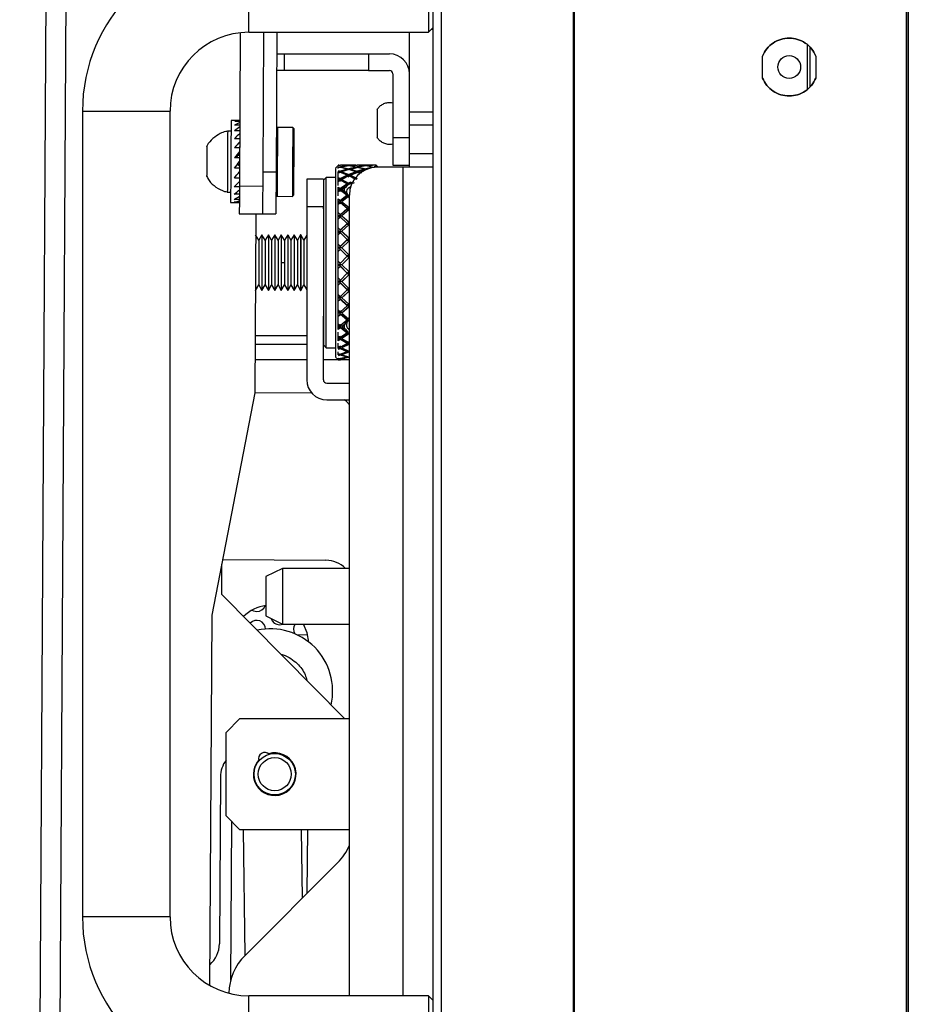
# Model space of a CAD drawing. Header units: millimetres. Extents: x 256 to 1374, y 313 to 1176.
# Tile 85 of 212: x 969 to 1003, y 752 to 789. Entities that reach past the tile are written whole.
import ezdxf

# ---------------------------------------------------------------- set-up
doc = ezdxf.new("R2010")
doc.units = ezdxf.units.MM

msp = doc.modelspace()

# ---------------------------------------------------------------- linework, layer by layer
at = {"color": 7, "linetype": 'Continuous', "lineweight": 30}
for p, q in [((1002.5314, 586.252), (1002.5314, 813.2253)), ((1002.5814, 813.2253), (1002.5814, 586.252)), ((984.4814, 812.7353), (984.4814, 586.762)), ((984.8147, 586.9977), (984.8147, 812.4996)), ((1002.5147, 591.2553), (1002.5147, 808.222)), ((989.8347, 592.829), (989.8347, 806.6688)), ((989.8814, 592.829), (989.8814, 806.6688)), ((968.7586, 614.4498), (969.7771, 792.2468)), ((969.518, 614.4454), (970.5366, 792.2425)), ((977.4814, 788.6953), (977.4814, 792.0286)), ((984.3147, 792.0286), (984.3147, 788.6953)), ((984.3147, 788.6953), (984.4814, 788.862)), ((977.1566, 788.6777), (977.1232, 782.8464)), ((977.4814, 788.6953), (984.3147, 788.6953)), ((978.0423, 788.6953), (978.0118, 783.3705)), ((978.5487, 788.6953), (978.5181, 783.3676)), ((983.5958, 785.6688), (983.5958, 788.6953)), ((998.7481, 786.5379), (998.7481, 788.206)), ((998.8481, 786.6286), (998.8481, 788.1153)), ((978.5439, 787.8708), (978.8333, 787.8708)), ((978.8333, 787.2383), (978.8333, 787.8708)), ((978.8333, 787.8708), (982.0412, 787.8708)), ((982.0412, 787.8708), (982.0412, 787.2383)), ((982.0412, 787.8708), (982.8363, 787.8708)), ((997.0314, 786.952), (997.0314, 787.7919)), ((999.0647, 787.7919), (999.0647, 786.952)), ((978.8333, 787.2383), (978.5403, 787.2383)), ((982.0412, 787.2383), (978.8333, 787.2383)), ((982.0412, 787.2383), (982.8363, 787.2383)), ((982.9633, 787.1113), (982.9633, 784.6958)), ((971.1481, 785.6953), (971.1481, 755.0286)), ((971.1481, 785.6953), (974.4814, 785.6953)), ((974.4814, 755.0286), (974.4814, 785.6953)), ((977.1375, 785.3345), (976.8041, 785.3364)), ((983.5958, 785.6688), (984.4814, 785.6688)), ((983.5958, 785.1656), (983.5958, 785.6688)), ((977.1365, 785.1611), (976.9406, 785.1622)), ((977.1372, 785.2954), (976.9413, 785.2965)), ((978.5703, 785.0759), (978.5277, 785.0338)), ((979.1523, 785.0725), (978.5703, 785.0759)), ((979.1943, 785.03), (979.1523, 785.0725)), ((984.4814, 785.1656), (983.5958, 785.1656)), ((983.5958, 784.065), (983.5958, 785.1656)), ((976.8018, 784.9343), (976.6752, 784.935)), ((977.1335, 784.6447), (976.9376, 784.6459)), ((977.1352, 784.9396), (976.9393, 784.9407)), ((982.9633, 784.6958), (983.5958, 784.6958)), ((982.9633, 784.6958), (982.9633, 783.6374)), ((977.1315, 784.2951), (976.9356, 784.2962)), ((977.1151, 784.2952), (977.1318, 784.3428)), ((977.1293, 783.9126), (976.9334, 783.9137)), ((976.9956, 783.9133), (977.066, 784.0031)), ((977.066, 784.0031), (977.1305, 784.1141)), ((977.1298, 784.0027), (977.066, 784.0031)), ((984.4814, 784.065), (983.5958, 784.065)), ((983.5958, 783.557), (983.5958, 784.065)), ((977.1271, 783.5213), (976.9312, 783.5224)), ((977.0437, 783.6657), (977.1279, 783.6652)), ((977.1279, 783.6618), (977.064, 783.6621)), ((977.064, 783.6621), (977.1276, 783.6082)), ((980.888, 783.6377), (980.7794, 783.5292)), ((980.8864, 783.6357), (980.9642, 783.636)), ((980.9043, 783.6352), (980.8864, 783.6355)), ((980.9043, 783.6352), (980.8864, 783.6347)), ((980.9642, 783.6333), (980.8864, 783.6294)), ((980.8864, 783.5893), (980.9642, 783.5758)), ((980.8864, 783.5608), (980.8864, 783.5679)), ((980.9043, 783.5644), (980.8864, 783.5679)), ((980.9043, 783.5644), (980.8864, 783.5608)), ((980.8864, 783.5343), (980.8864, 783.5608)), ((980.9642, 783.552), (980.8864, 783.5343)), ((980.8864, 783.5151), (980.8864, 783.5343)), ((980.9051, 783.6303), (980.9043, 783.6352)), ((980.9087, 783.5394), (980.9043, 783.5644)), ((980.9642, 783.636), (980.9647, 783.6333)), ((981.0114, 783.6347), (980.9642, 783.636)), ((981.2246, 783.6138), (980.9642, 783.6333)), ((981.2246, 783.6138), (980.9642, 783.5758)), ((980.9642, 783.5758), (980.9686, 783.5509)), ((981.2246, 783.4874), (980.9642, 783.552)), ((981.2246, 783.4874), (980.9642, 783.4049)), ((981.0251, 783.6287), (981.024, 783.6352)), ((981.024, 783.6352), (981.2846, 783.6199)), ((981.1068, 783.6341), (981.024, 783.6352)), ((981.2846, 783.6067), (981.024, 783.5644)), ((981.029, 783.5359), (981.024, 783.5644)), ((981.024, 783.5644), (981.2846, 783.5037)), ((981.2846, 783.47), (981.024, 783.3832)), ((981.4639, 783.6361), (981.1068, 783.6361)), ((981.2261, 783.5972), (981.2246, 783.6138)), ((981.2279, 783.4512), (981.2246, 783.4874)), ((981.2882, 783.4633), (981.2255, 783.478)), ((981.5475, 783.6352), (981.2846, 783.6199)), ((981.5475, 783.5644), (981.2846, 783.6067)), ((981.5475, 783.5644), (981.2846, 783.5037)), ((981.2846, 783.5037), (981.2882, 783.4633)), ((981.5475, 783.3832), (981.2846, 783.47)), ((981.3454, 783.4764), (981.2882, 783.4632)), ((981.3444, 783.6138), (981.6074, 783.6333)), ((981.3459, 783.5969), (981.3444, 783.6138)), ((981.3444, 783.6138), (981.6074, 783.5757)), ((981.3444, 783.4874), (981.6074, 783.5522)), ((981.3478, 783.4491), (981.3444, 783.4874)), ((981.3444, 783.4874), (981.6074, 783.4045)), ((981.5475, 783.6352), (981.4639, 783.6341)), ((981.5475, 783.6289), (981.5475, 783.6352)), ((981.5475, 783.5374), (981.5475, 783.5644)), ((981.5521, 783.6344), (981.6074, 783.636)), ((981.6074, 783.636), (981.6074, 783.6333)), ((981.6626, 783.6344), (981.6074, 783.636)), ((981.8703, 783.6138), (981.6074, 783.6333)), ((981.8703, 783.6138), (981.6074, 783.5757)), ((981.6074, 783.5757), (981.6074, 783.5522)), ((981.8703, 783.4874), (981.6074, 783.5522)), ((981.8703, 783.4874), (981.6074, 783.4045)), ((981.6672, 783.6289), (981.6672, 783.6352)), ((981.6672, 783.6352), (981.9301, 783.6199)), ((981.7508, 783.6341), (981.6672, 783.6352)), ((981.9301, 783.6067), (981.6672, 783.5644)), ((981.6672, 783.5374), (981.6672, 783.5644)), ((981.6672, 783.5644), (981.9301, 783.5037)), ((981.9301, 783.47), (981.6672, 783.3832)), ((982.1079, 783.6361), (981.7508, 783.6361)), ((981.8669, 783.4491), (981.8703, 783.4874)), ((981.8688, 783.5969), (981.8703, 783.6138)), ((981.9265, 783.4632), (981.8693, 783.4764)), ((981.9301, 783.5037), (981.9265, 783.4633)), ((981.9892, 783.478), (981.9265, 783.4633)), ((982.1907, 783.6352), (981.9301, 783.6199)), ((982.1907, 783.5644), (981.9301, 783.6067)), ((982.1907, 783.5644), (981.9301, 783.5037)), ((981.9886, 783.5972), (981.9901, 783.6138)), ((982.1907, 783.6352), (982.1079, 783.6341)), ((982.1867, 783.5419), (982.1907, 783.5644)), ((982.1899, 783.6304), (982.1907, 783.6352)), ((982.2505, 783.5758), (982.2432, 783.5349)), ((982.3089, 783.5555), (982.3104, 783.5644)), ((982.3096, 783.6305), (982.3104, 783.6352)), ((982.4075, 783.557), (982.3283, 783.6361)), ((982.3283, 783.6355), (982.3283, 783.6361)), ((982.3283, 783.6355), (982.3283, 783.6347)), ((982.3283, 783.6347), (982.3283, 783.6294)), ((982.3283, 783.6294), (982.3283, 783.5893)), ((982.3283, 783.5893), (982.3283, 783.5679)), ((982.3283, 783.5679), (982.3283, 783.5608)), ((983.3418, 783.557), (982.3647, 783.557)), ((982.9633, 783.6374), (983.5958, 783.6374)), ((984.4814, 783.557), (983.3418, 783.557)), ((977.1249, 783.1457), (976.929, 783.1468)), ((977.1191, 783.3777), (977.1262, 783.3627)), ((978.5181, 783.3676), (978.0118, 783.3705)), ((980.3175, 783.1083), (979.685, 783.1083)), ((979.685, 783.1083), (979.685, 782.0499)), ((980.4233, 783.1731), (980.3175, 783.0673)), ((980.3175, 783.1083), (980.3175, 782.0499)), ((980.7815, 783.1731), (980.4233, 783.1731)), ((980.4233, 776.6908), (980.4233, 783.1731)), ((980.8864, 783.4317), (980.9642, 783.4049)), ((980.9714, 783.3661), (980.8864, 783.3955)), ((980.8864, 783.3766), (980.8864, 783.3898)), ((980.9043, 783.3832), (980.8864, 783.3898)), ((980.9043, 783.3832), (980.8864, 783.3766)), ((980.8864, 783.3299), (980.8864, 783.3766)), ((980.9642, 783.3607), (980.8864, 783.3299)), ((980.9115, 783.3444), (980.8864, 783.3351)), ((980.8864, 783.1678), (980.8864, 783.3299)), ((980.8864, 783.1066), (980.8864, 783.1678)), ((980.8864, 783.1678), (980.9642, 783.1284)), ((980.9714, 783.0929), (980.8864, 783.136)), ((980.8864, 783.0877), (980.8864, 783.1066)), ((980.9043, 783.0972), (980.8864, 783.1066)), ((980.9043, 783.0972), (980.8864, 783.0877)), ((980.8864, 783.0221), (980.8864, 783.0877)), ((980.9115, 783.3444), (980.9043, 783.3832)), ((980.9115, 783.0616), (980.9043, 783.0972)), ((980.9714, 783.3659), (980.9115, 783.3444)), ((980.9714, 783.0926), (980.9115, 783.0616)), ((980.9642, 783.4049), (980.9714, 783.3661)), ((981.2246, 783.2529), (980.9642, 783.3607)), ((981.2246, 783.2529), (980.9642, 783.1284)), ((980.9642, 783.1284), (980.9714, 783.0929)), ((981.0241, 783.3825), (980.9714, 783.3659)), ((981.2283, 783.2151), (980.9714, 783.0926)), ((981.0312, 783.3444), (981.024, 783.3832)), ((981.024, 783.3832), (981.2846, 783.2791)), ((981.2846, 783.2258), (981.024, 783.0972)), ((981.024, 783.0972), (981.2746, 782.9585)), ((981.0312, 783.0616), (981.024, 783.0972)), ((981.2882, 783.2413), (981.0312, 783.3444)), ((981.2283, 783.2151), (981.2246, 783.2529)), ((981.2882, 783.2412), (981.2283, 783.2151)), ((981.2283, 783.2151), (981.2882, 783.188)), ((981.5475, 783.3832), (981.2846, 783.2791)), ((981.2846, 783.2791), (981.2882, 783.2412)), ((981.5475, 783.0972), (981.2846, 783.2258)), ((981.5475, 783.3438), (981.2882, 783.2412)), ((981.3444, 783.2529), (981.6074, 783.3611)), ((981.3481, 783.2151), (981.3444, 783.2529)), ((981.3444, 783.2529), (981.6074, 783.1279)), ((981.6074, 783.0917), (981.3481, 783.2151)), ((981.6074, 783.3651), (981.4978, 783.3996)), ((981.5475, 783.3438), (981.5475, 783.3832)), ((981.6074, 783.4045), (981.6074, 783.3651)), ((981.7169, 783.3996), (981.6074, 783.3651)), ((981.7177, 783.3157), (981.6074, 783.3611)), ((981.6672, 783.3438), (981.6672, 783.3832)), ((981.6672, 783.3832), (981.7634, 783.3451)), ((977.123, 782.8096), (976.9271, 782.8107)), ((977.1232, 782.8464), (978.0088, 782.8413)), ((980.8864, 783.0221), (980.9642, 783.0652)), ((980.9115, 783.0616), (980.8864, 783.0483)), ((980.8864, 782.8689), (980.8864, 783.0221)), ((980.8864, 782.727), (980.8864, 782.8056)), ((980.8864, 782.8056), (980.9642, 782.7548)), ((980.9714, 782.7235), (980.8864, 782.7791)), ((980.8864, 782.703), (980.8864, 782.727)), ((980.9043, 782.715), (980.8864, 782.727)), ((980.8864, 782.703), (980.9043, 782.715)), ((980.9115, 782.6837), (980.9043, 782.715)), ((980.9115, 783.0616), (980.9714, 783.0295)), ((981.0312, 783.0616), (980.9115, 783.0616)), ((980.9714, 782.7234), (980.9115, 782.6837)), ((981.2164, 782.9224), (980.9642, 783.0652)), ((981.178, 782.8895), (980.9642, 782.7548)), ((980.9642, 782.7548), (980.9714, 782.7234)), ((981.2283, 782.8835), (980.9714, 782.7234)), ((981.024, 782.715), (981.1071, 782.7699)), ((981.0312, 782.6837), (981.024, 782.715)), ((981.024, 782.715), (981.1073, 782.6587)), ((981.2882, 782.9187), (981.0312, 783.0616)), ((981.1658, 782.7714), (981.1071, 782.7699)), ((981.1072, 782.7699), (981.1073, 782.6587)), ((981.1658, 782.7714), (981.2488, 782.8713)), ((981.178, 782.8895), (981.2164, 782.9224)), ((981.2257, 782.9077), (981.178, 782.8895)), ((981.2257, 782.9077), (981.2164, 782.9224)), ((981.2283, 782.8835), (981.2257, 782.9077)), ((981.2882, 782.9186), (981.2283, 782.8835)), ((981.2283, 782.8835), (981.2488, 782.8713)), ((981.2283, 782.8835), (981.2657, 782.8835)), ((981.2657, 782.8835), (981.2488, 782.8713)), ((981.3509, 782.9906), (981.2746, 782.9585)), ((981.2746, 782.9585), (981.2858, 782.9407)), ((981.3509, 782.9906), (981.2858, 782.9407)), ((981.2858, 782.9407), (981.2882, 782.9187)), ((981.4598, 783.0129), (981.2882, 782.9186)), ((976.6619, 782.6152), (976.7885, 782.6144)), ((977.1214, 782.5339), (976.9255, 782.5351)), ((978.5131, 782.4951), (978.5552, 782.4526)), ((978.5552, 782.4526), (979.1372, 782.4492)), ((979.1372, 782.4492), (979.1798, 782.4913)), ((980.8864, 782.6205), (980.8864, 782.703)), ((980.9115, 782.6837), (980.8864, 782.6668)), ((980.9642, 782.6745), (980.8864, 782.6205)), ((980.8864, 782.4707), (980.8864, 782.6205)), ((980.8864, 782.2625), (980.8864, 782.3561)), ((980.8864, 782.3561), (980.9642, 782.2954)), ((980.9115, 782.6837), (981.0312, 782.6837)), ((980.9115, 782.6837), (980.9714, 782.6431)), ((981.1782, 782.525), (980.9642, 782.6745)), ((981.2164, 782.4854), (980.9642, 782.2954)), ((981.2283, 782.4623), (980.9714, 782.2693)), ((981.2745, 782.4402), (981.024, 782.2483)), ((981.1659, 782.5917), (981.0312, 782.6837)), ((981.1072, 782.6587), (981.1659, 782.5917)), ((981.2488, 782.4771), (981.1659, 782.5917)), ((981.1782, 782.525), (981.2164, 782.4854)), ((981.2257, 782.483), (981.1782, 782.525)), ((981.2257, 782.483), (981.2164, 782.4854)), ((981.2283, 782.4623), (981.2257, 782.483)), ((981.2488, 782.4771), (981.2283, 782.4623)), ((981.2283, 782.4623), (981.2882, 782.4184)), ((981.2657, 782.4623), (981.2283, 782.4623)), ((981.2488, 782.4771), (981.2657, 782.4623)), ((981.2745, 782.4402), (981.2858, 782.4374)), ((981.3064, 752.0286), (981.3064, 782.4986)), ((976.7862, 782.2123), (977.0424, 782.2108)), ((977.1197, 782.2285), (976.9238, 782.2296)), ((977.1203, 782.3361), (976.9244, 782.3372)), ((980.3175, 782.0499), (979.685, 782.0499)), ((979.685, 782.0499), (979.685, 775.4692)), ((980.3175, 781.9715), (980.3175, 782.0499)), ((980.9714, 782.2694), (980.8864, 782.3357)), ((980.8864, 782.2341), (980.8864, 782.2625)), ((980.9043, 782.2483), (980.8864, 782.2625)), ((980.9043, 782.2483), (980.8864, 782.2341)), ((980.8864, 782.1372), (980.8864, 782.2341)), ((980.9115, 782.2222), (980.8864, 782.2023)), ((980.9642, 782.2005), (980.8864, 782.1372)), ((980.8864, 781.8329), (980.8864, 782.1372)), ((980.9115, 782.2222), (980.9043, 782.2483)), ((980.9714, 782.2693), (980.9115, 782.2222)), ((980.9115, 782.2222), (980.9714, 782.1744)), ((981.0312, 782.2222), (980.9115, 782.2222)), ((980.9642, 782.2954), (980.9714, 782.2694)), ((981.2246, 781.9875), (980.9642, 782.2005)), ((981.2246, 781.9875), (980.9642, 781.7642)), ((981.2283, 781.9641), (980.9714, 781.7441)), ((981.024, 782.2483), (981.2846, 782.0373)), ((981.0312, 782.2222), (981.024, 782.2483)), ((981.2882, 782.0139), (981.0312, 782.2222)), ((981.2283, 781.9641), (981.2246, 781.9875)), ((981.2882, 782.0138), (981.2283, 781.9641)), ((981.2283, 781.9641), (981.2882, 781.9138)), ((981.2846, 782.0373), (981.2882, 782.0139)), ((977.1172, 781.788), (978.0028, 781.783)), ((977.7428, 781.7845), (977.7038, 774.969)), ((978.0028, 781.783), (978.5091, 781.7801)), ((980.8864, 781.7271), (980.8864, 781.8329)), ((980.8864, 781.8329), (980.9642, 781.7642)), ((980.9714, 781.7443), (980.8864, 781.8193)), ((980.8864, 781.6952), (980.8864, 781.7271)), ((980.9043, 781.7112), (980.8864, 781.7271)), ((980.9043, 781.7112), (980.8864, 781.6952)), ((980.8864, 781.5869), (980.8864, 781.6952)), ((980.9115, 781.6911), (980.8864, 781.6687)), ((980.9642, 781.6576), (980.8864, 781.5869)), ((980.9115, 781.6911), (980.9043, 781.7112)), ((980.9714, 781.7441), (980.9115, 781.6911)), ((980.9115, 781.6911), (980.9714, 781.6375)), ((981.0312, 781.6911), (980.9115, 781.6911)), ((980.9642, 781.7642), (980.9714, 781.7443)), ((981.2246, 781.4212), (980.9642, 781.6576)), ((981.2846, 781.9373), (981.024, 781.7112)), ((981.024, 781.7112), (981.2846, 781.4761)), ((981.0312, 781.6911), (981.024, 781.7112)), ((981.2882, 781.4591), (981.0312, 781.6911)), ((980.8864, 781.2519), (980.8864, 781.5869)), ((980.8864, 781.1372), (980.8864, 781.2519)), ((980.8864, 781.2519), (980.9642, 781.1774)), ((980.9714, 781.164), (980.8864, 781.2455)), ((981.2246, 781.4212), (980.9642, 781.1774)), ((981.2283, 781.4043), (980.9714, 781.164)), ((981.2846, 781.366), (981.024, 781.12)), ((981.2283, 781.4043), (981.2246, 781.4212)), ((981.2882, 781.4591), (981.2283, 781.4043)), ((981.2283, 781.4043), (981.2882, 781.349)), ((981.2846, 781.4761), (981.2882, 781.4591)), ((977.8568, 780.7786), (977.7382, 780.984)), ((977.979, 780.9903), (977.8568, 780.7786)), ((977.9801, 780.9903), (977.979, 780.9903)), ((977.979, 780.9903), (977.979, 778.8736)), ((978.1023, 780.7786), (977.9801, 780.9903)), ((977.9801, 780.9903), (977.9801, 779.932)), ((978.2245, 780.9903), (978.1023, 780.7786)), ((978.2257, 780.9903), (978.2245, 780.9903)), ((978.2245, 780.9903), (978.2245, 778.8736)), ((978.3479, 780.7786), (978.2257, 780.9903)), ((978.2257, 780.9903), (978.2257, 779.932)), ((978.4701, 780.9903), (978.3479, 780.7786)), ((978.4712, 780.9903), (978.4701, 780.9903)), ((978.4701, 780.9903), (978.4701, 778.8736)), ((978.5934, 780.7786), (978.4712, 780.9903)), ((978.4712, 780.9903), (978.4712, 779.932)), ((978.7156, 780.9903), (978.5934, 780.7786)), ((978.7167, 780.9903), (978.7156, 780.9903)), ((978.7156, 780.9903), (978.7156, 778.8736)), ((978.8389, 780.7786), (978.7167, 780.9903)), ((978.7167, 780.9903), (978.7167, 779.932)), ((978.9611, 780.9903), (978.8389, 780.7786)), ((978.9623, 780.9903), (978.9611, 780.9903)), ((978.9611, 780.9903), (978.9611, 778.8736)), ((978.9623, 780.9903), (978.9623, 778.8736)), ((978.9623, 780.9903), (979.0845, 780.7786)), ((979.2067, 780.9903), (979.0845, 780.7786)), ((979.2078, 780.9903), (979.2067, 780.9903)), ((979.2067, 780.9903), (979.2067, 778.8736)), ((979.33, 780.7786), (979.2078, 780.9903)), ((979.2078, 780.9903), (979.2078, 778.8736)), ((979.4522, 780.9903), (979.33, 780.7786)), ((979.4533, 780.9903), (979.4522, 780.9903)), ((979.4522, 780.9903), (979.4522, 778.8736)), ((979.5755, 780.7786), (979.4533, 780.9903)), ((979.4533, 780.9903), (979.4533, 778.8736)), ((979.685, 780.9683), (979.5755, 780.7786)), ((980.8864, 781.1027), (980.8864, 781.1372)), ((980.9043, 781.12), (980.8864, 781.1372)), ((980.9043, 781.12), (980.8864, 781.1027)), ((980.9115, 781.1066), (980.8864, 781.0824)), ((980.8864, 780.9863), (980.8864, 781.1027)), ((980.9642, 781.0622), (980.8864, 780.9863)), ((980.8864, 780.6309), (980.8864, 780.9863)), ((980.9115, 781.1066), (980.9043, 781.12)), ((980.9714, 781.164), (980.9115, 781.1066)), ((980.9115, 781.1066), (980.9714, 781.0488)), ((981.0312, 781.1066), (980.9115, 781.1066)), ((980.9642, 781.1774), (980.9714, 781.164)), ((981.2246, 780.8097), (980.9642, 781.0622)), ((981.024, 781.12), (981.2846, 780.8679)), ((981.0312, 781.1066), (981.024, 781.12)), ((981.2882, 780.8579), (981.0312, 781.1066)), ((981.2882, 780.8579), (981.2283, 780.7997)), ((981.2846, 780.8679), (981.2882, 780.8579)), ((977.8568, 780.7786), (977.8568, 779.0853)), ((978.1023, 780.7786), (978.1023, 779.0853)), ((978.3479, 780.7786), (978.3479, 779.0853)), ((978.5934, 780.7786), (978.5934, 779.0853)), ((978.8389, 780.7786), (978.8389, 779.932)), ((979.0845, 780.7786), (979.0845, 779.0853)), ((979.33, 780.7786), (979.33, 779.0853)), ((979.5755, 780.7786), (979.5755, 779.0853)), ((980.8864, 780.5106), (980.8864, 780.6309)), ((980.8864, 780.6309), (980.9642, 780.5527)), ((980.8864, 780.5116), (980.9115, 780.4864)), ((980.8864, 780.4747), (980.8864, 780.5106)), ((980.9043, 780.4927), (980.8864, 780.5106)), ((980.9043, 780.4927), (980.8864, 780.4747)), ((980.9115, 780.4864), (980.8864, 780.4611)), ((980.8864, 780.3537), (980.8864, 780.4747)), ((980.9115, 780.4864), (980.9043, 780.4927)), ((980.9714, 780.5463), (980.9115, 780.4864)), ((980.9115, 780.4864), (980.9714, 780.4262)), ((981.0312, 780.4864), (980.9115, 780.4864)), ((981.2246, 780.8097), (980.9642, 780.5527)), ((980.9642, 780.5527), (980.9714, 780.5464)), ((981.2283, 780.7997), (980.9714, 780.5463)), ((981.2846, 780.7512), (981.024, 780.4927)), ((981.024, 780.4927), (981.2846, 780.2314)), ((981.2283, 780.7997), (981.2246, 780.8097)), ((981.2283, 780.7997), (981.2882, 780.7412)), ((977.7335, 780.1523), (977.7335, 778.8736)), ((977.7346, 780.3482), (977.7346, 778.8736)), ((980.9642, 780.4325), (980.8864, 780.3537)), ((980.8864, 779.9886), (980.8864, 780.3537)), ((981.2246, 780.1714), (980.9642, 780.4325)), ((980.9642, 780.4325), (980.9714, 780.4262)), ((981.2246, 780.1714), (980.9642, 779.9091)), ((980.9714, 780.4262), (981.2283, 780.1687)), ((981.2283, 780.1687), (980.9714, 779.9101)), ((981.2846, 780.1114), (981.024, 779.8483)), ((981.2283, 780.1687), (981.2246, 780.1714)), ((981.2882, 780.2286), (981.2283, 780.1687)), ((981.2283, 780.1687), (981.2882, 780.1087)), ((981.2846, 780.2314), (981.2882, 780.2286)), ((981.2846, 780.1114), (981.2882, 780.1087)), ((977.9801, 779.932), (977.9801, 778.8736)), ((978.2257, 779.932), (978.2257, 778.8736)), ((978.4712, 779.932), (978.4712, 778.8736)), ((978.7167, 779.932), (978.7167, 778.8736)), ((978.7167, 779.932), (978.8389, 779.932)), ((978.8389, 779.932), (978.8389, 779.0853)), ((980.8864, 779.8665), (980.8864, 779.9886)), ((980.8864, 779.9886), (980.9642, 779.9091)), ((980.8864, 779.8748), (980.9115, 779.8493)), ((980.8864, 779.8302), (980.8864, 779.8665)), ((980.9043, 779.8483), (980.8864, 779.8665)), ((980.9115, 779.8493), (980.8864, 779.8238)), ((980.9043, 779.8483), (980.8864, 779.8302)), ((980.8864, 779.7082), (980.8864, 779.8302)), ((980.9642, 779.7876), (980.8864, 779.7082)), ((980.9115, 779.8493), (980.9043, 779.8483)), ((980.9714, 779.9101), (980.9115, 779.8493)), ((981.0312, 779.8493), (980.9115, 779.8493)), ((980.9115, 779.8493), (980.9714, 779.7885)), ((980.9642, 779.9091), (980.9714, 779.9101)), ((980.9642, 779.7876), (980.9714, 779.7885)), ((981.2246, 779.5259), (980.9642, 779.7876)), ((980.9714, 779.7885), (981.2283, 779.5305)), ((981.024, 779.8483), (981.2846, 779.5857)), ((980.8864, 779.3446), (980.8864, 779.7082)), ((980.8864, 779.2244), (980.8864, 779.3446)), ((980.8864, 779.3446), (980.9642, 779.2663)), ((981.2246, 779.5259), (980.9642, 779.2663)), ((981.2846, 779.4662), (981.024, 779.2066)), ((981.0312, 779.2147), (981.2882, 779.4708)), ((981.2283, 779.5305), (981.2246, 779.5259)), ((981.2882, 779.5903), (981.2283, 779.5305)), ((981.2283, 779.5305), (981.2882, 779.4709)), ((981.2846, 779.4662), (981.2882, 779.4708)), ((977.7346, 778.8736), (977.8568, 779.0853)), ((977.8568, 779.0853), (977.979, 778.8736)), ((977.9801, 778.8736), (978.1023, 779.0853)), ((978.1023, 779.0853), (978.2245, 778.8736)), ((978.2257, 778.8736), (978.3479, 779.0853)), ((978.3479, 779.0853), (978.4701, 778.8736)), ((978.4712, 778.8736), (978.5934, 779.0853)), ((978.5934, 779.0853), (978.7156, 778.8736)), ((978.7167, 778.8736), (978.8389, 779.0853)), ((978.8389, 779.0853), (978.9611, 778.8736)), ((979.0845, 779.0853), (978.9623, 778.8736)), ((979.0845, 779.0853), (979.2067, 778.8736)), ((979.2078, 778.8736), (979.33, 779.0853)), ((979.33, 779.0853), (979.4522, 778.8736)), ((979.4533, 778.8736), (979.5755, 779.0853)), ((979.5755, 779.0853), (979.685, 778.8956)), ((980.8864, 779.2398), (980.9115, 779.2147)), ((980.8864, 779.1887), (980.8864, 779.2244)), ((980.9043, 779.2066), (980.8864, 779.2244)), ((980.9043, 779.2066), (980.8864, 779.1887)), ((980.8864, 779.0696), (980.8864, 779.1887)), ((980.8864, 779.0705), (980.9714, 779.1552)), ((980.9642, 779.147), (980.8864, 779.0696)), ((980.8864, 778.7184), (980.8864, 779.0696)), ((980.9115, 779.2147), (980.9043, 779.2066)), ((980.9714, 779.2745), (980.9115, 779.2147)), ((981.0312, 779.2147), (980.9115, 779.2147)), ((980.9115, 779.2147), (980.9714, 779.1552)), ((980.9642, 779.147), (980.9714, 779.1552)), ((981.2246, 778.8927), (980.9642, 779.147)), ((980.9714, 779.1552), (981.2283, 778.9046)), ((981.0312, 779.2147), (981.024, 779.2066)), ((981.024, 779.2066), (981.2846, 778.9505)), ((977.7262, 778.8862), (977.7335, 778.8736)), ((977.7335, 778.8736), (977.7346, 778.8736)), ((977.979, 778.8736), (977.9801, 778.8736)), ((978.2245, 778.8736), (978.2257, 778.8736)), ((978.4701, 778.8736), (978.4712, 778.8736)), ((978.7156, 778.8736), (978.7167, 778.8736)), ((978.9611, 778.8736), (978.9623, 778.8736)), ((979.2067, 778.8736), (979.2078, 778.8736)), ((979.4522, 778.8736), (979.4533, 778.8736)), ((980.8864, 778.6038), (980.8864, 778.7184)), ((980.8864, 778.7184), (980.9642, 778.6436)), ((980.8864, 778.6258), (980.9115, 778.6019)), ((980.8864, 778.5699), (980.8864, 778.6038)), ((980.9043, 778.5868), (980.8864, 778.6038)), ((980.9115, 778.6019), (980.9043, 778.5868)), ((980.9714, 778.6588), (980.9115, 778.6019)), ((981.0312, 778.6019), (980.9115, 778.6019)), ((980.9115, 778.6019), (980.9714, 778.5455)), ((981.2246, 778.8927), (980.9642, 778.6436)), ((981.2846, 778.8352), (981.024, 778.5868)), ((981.0312, 778.6019), (981.024, 778.5868)), ((981.0312, 778.6019), (981.2882, 778.847)), ((981.2283, 778.9046), (981.2246, 778.8927)), ((981.2882, 778.9624), (981.2283, 778.9046)), ((981.2283, 778.9046), (981.2882, 778.847)), ((981.2846, 778.8352), (981.2882, 778.847)), ((980.9043, 778.5868), (980.8864, 778.5699)), ((980.8864, 778.4571), (980.8864, 778.5699)), ((980.8864, 778.4654), (980.9714, 778.5454)), ((980.9642, 778.5303), (980.8864, 778.4571)), ((980.8864, 778.1291), (980.8864, 778.4571)), ((980.9642, 778.5303), (980.9714, 778.5454)), ((981.2246, 778.2911), (980.9642, 778.5303)), ((981.2246, 778.2911), (980.9642, 778.0601)), ((980.9714, 778.5455), (981.2283, 778.3098)), ((981.024, 778.5868), (981.2846, 778.3452)), ((981.2846, 778.2375), (981.024, 778.0079)), ((981.0312, 778.0296), (981.2882, 778.2561)), ((981.2283, 778.3098), (981.2246, 778.2911)), ((981.2882, 778.3639), (981.2283, 778.3098)), ((981.2283, 778.3098), (981.2882, 778.2562)), ((981.2846, 778.2375), (981.2882, 778.2561)), ((980.3175, 775.4692), (980.3175, 777.8924)), ((980.8864, 778.0235), (980.8864, 778.1291)), ((980.8864, 778.1291), (980.9642, 778.0601)), ((980.8864, 778.0514), (980.9115, 778.0296)), ((980.8864, 777.9924), (980.8864, 778.0235)), ((980.9043, 778.0079), (980.8864, 778.0235)), ((980.9043, 778.0079), (980.8864, 777.9924)), ((980.8864, 777.8895), (980.8864, 777.9924)), ((980.8864, 777.9049), (980.9714, 777.9778)), ((980.8864, 777.8895), (980.9642, 777.9562)), ((980.8864, 777.5946), (980.8864, 777.8895)), ((980.9115, 778.0296), (980.9043, 778.0079)), ((980.9714, 778.0819), (980.9115, 778.0296)), ((981.0312, 778.0296), (980.9115, 778.0296)), ((980.9115, 778.0296), (980.9714, 777.978)), ((980.9642, 777.9562), (980.9714, 777.9778)), ((981.2164, 777.7461), (980.9642, 777.9562)), ((980.9714, 777.978), (981.2283, 777.7643)), ((981.0312, 778.0296), (981.024, 778.0079)), ((981.024, 778.0079), (981.2746, 777.7963)), ((980.8864, 777.5012), (980.8864, 777.5946)), ((980.8864, 777.5946), (980.9642, 777.5335)), ((980.8864, 777.5342), (980.9115, 777.515)), ((980.8864, 777.4739), (980.8864, 777.5012)), ((980.9043, 777.4875), (980.8864, 777.5012)), ((980.8864, 777.4739), (980.9043, 777.4875)), ((980.8864, 777.3839), (980.8864, 777.4739)), ((980.8864, 777.4059), (980.9714, 777.4696)), ((980.9115, 777.515), (980.9043, 777.4875)), ((980.9714, 777.5611), (980.9115, 777.515)), ((981.0312, 777.515), (980.9115, 777.515)), ((980.9115, 777.515), (980.9714, 777.4698)), ((981.178, 777.7018), (980.9642, 777.5335)), ((980.9642, 777.4422), (980.9715, 777.4697)), ((980.9714, 777.4698), (981.2283, 777.2847)), ((981.024, 777.4875), (981.1071, 777.5514)), ((981.0312, 777.515), (981.024, 777.4875)), ((981.024, 777.4875), (981.1073, 777.4248)), ((981.0312, 777.515), (981.1658, 777.6191)), ((981.1658, 777.6191), (981.1071, 777.5514)), ((981.1072, 777.5514), (981.1073, 777.4248)), ((981.1658, 777.6191), (981.2488, 777.7478)), ((981.2257, 777.7466), (981.178, 777.7018)), ((981.178, 777.7018), (981.2164, 777.7461)), ((981.2257, 777.7466), (981.2164, 777.7461)), ((981.2283, 777.7643), (981.2257, 777.7466)), ((981.2882, 777.8131), (981.2283, 777.7643)), ((981.2283, 777.7643), (981.2657, 777.7643)), ((981.2283, 777.7643), (981.2488, 777.7478)), ((981.2657, 777.7643), (981.2488, 777.7478)), ((981.2746, 777.7963), (981.2858, 777.7969)), ((979.685, 777.1486), (977.7163, 777.1486)), ((980.9642, 777.4422), (980.8864, 777.3839)), ((980.8864, 777.1311), (980.8864, 777.2818)), ((980.8864, 777.0528), (980.8864, 777.1311)), ((980.8864, 777.1311), (980.9642, 777.0798)), ((980.9714, 777.1124), (980.9115, 777.0739)), ((981.1782, 777.2867), (980.9642, 777.4422)), ((981.2164, 777.2485), (980.9642, 777.0798)), ((981.2745, 777.2063), (981.024, 777.0414)), ((981.0312, 777.0739), (981.2882, 777.2435)), ((981.1072, 777.4248), (981.1659, 777.4145)), ((981.2488, 777.299), (981.1659, 777.4145)), ((981.2257, 777.263), (981.1782, 777.2867)), ((981.1782, 777.2867), (981.2164, 777.2485)), ((981.2257, 777.263), (981.2164, 777.2485)), ((981.2283, 777.2847), (981.2257, 777.263)), ((981.2488, 777.299), (981.2283, 777.2847)), ((981.2657, 777.2847), (981.2283, 777.2847)), ((981.2283, 777.2847), (981.2882, 777.2436)), ((981.2488, 777.299), (981.2657, 777.2847)), ((981.2745, 777.2063), (981.2858, 777.2238)), ((981.2858, 777.2238), (981.2882, 777.2436)), ((979.685, 776.8153), (977.7144, 776.8153)), ((979.685, 776.8143), (977.7144, 776.8143)), ((979.2724, 776.8143), (979.2724, 776.8153)), ((980.3175, 776.7966), (980.4233, 776.6908)), ((980.8864, 777.0899), (980.9115, 777.0739)), ((980.8864, 777.03), (980.8864, 777.0528)), ((980.9043, 777.0414), (980.8864, 777.0528)), ((980.9043, 777.0414), (980.8864, 777.03)), ((980.8864, 776.9837), (980.9714, 777.0362)), ((980.8864, 776.9558), (980.8864, 777.03)), ((980.9642, 777.0037), (980.8864, 776.9558)), ((980.8864, 776.7527), (980.8864, 776.8633)), ((980.8864, 776.6918), (980.8864, 776.7527)), ((980.8864, 776.7527), (980.9642, 776.7127)), ((980.8864, 776.7319), (980.9115, 776.7196)), ((980.9115, 777.0739), (980.9043, 777.0414)), ((980.9115, 776.7196), (980.9043, 776.6831)), ((981.0312, 777.0739), (980.9115, 777.0739)), ((980.9115, 777.0739), (980.9714, 777.0364)), ((980.9714, 776.7494), (980.9115, 776.7196)), ((981.0312, 776.7196), (980.9115, 776.7196)), ((980.9115, 776.7196), (980.9714, 776.691)), ((980.9642, 777.0037), (980.9714, 777.0362)), ((981.2246, 776.8505), (980.9642, 777.0037)), ((981.2246, 776.8505), (980.9642, 776.7127)), ((980.9714, 777.0364), (981.2283, 776.8856)), ((981.0312, 777.0739), (981.024, 777.0414)), ((981.024, 777.0414), (981.2846, 776.8842)), ((981.2846, 776.8175), (981.024, 776.6831)), ((981.0312, 776.7196), (981.024, 776.6831)), ((981.0312, 776.7196), (981.2882, 776.8526)), ((981.2283, 776.8856), (981.2246, 776.8505)), ((981.2882, 776.9194), (981.2283, 776.8856)), ((981.2283, 776.8856), (981.2882, 776.8527)), ((981.2846, 776.8175), (981.2882, 776.8526)), ((980.4233, 776.6908), (980.7815, 776.6908)), ((980.8864, 776.6744), (980.8864, 776.6918)), ((980.9043, 776.6831), (980.8864, 776.6918)), ((980.8864, 776.6511), (980.9714, 776.6908)), ((980.9043, 776.6831), (980.8864, 776.6744)), ((980.9642, 776.6543), (980.8864, 776.618)), ((980.8864, 776.471), (980.8864, 776.5303)), ((980.8864, 776.4293), (980.8864, 776.471)), ((980.8864, 776.471), (980.9642, 776.4434)), ((980.8864, 776.4181), (980.9714, 776.4438)), ((980.8864, 776.4177), (980.8864, 776.4293)), ((980.9043, 776.4235), (980.8864, 776.4293)), ((980.9043, 776.4235), (980.8864, 776.4177)), ((980.9642, 776.4044), (980.8864, 776.381)), ((980.9113, 776.4621), (980.9043, 776.4235)), ((980.9642, 776.6543), (980.9714, 776.6908)), ((981.2246, 776.5404), (980.9642, 776.6543)), ((981.2246, 776.5404), (980.9642, 776.4434)), ((980.9642, 776.4044), (980.9714, 776.4438)), ((981.2246, 776.3333), (980.9642, 776.4044)), ((980.9714, 776.691), (981.2283, 776.579)), ((980.9714, 776.444), (981.0251, 776.4295)), ((981.024, 776.6831), (981.2846, 776.565)), ((981.2846, 776.5166), (981.024, 776.4235)), ((981.0312, 776.463), (981.024, 776.4235)), ((981.024, 776.4235), (981.2846, 776.348)), ((981.0312, 776.463), (981.2882, 776.5552)), ((981.2283, 776.579), (981.2246, 776.5404)), ((981.2274, 776.3645), (981.2246, 776.3333)), ((981.226, 776.3486), (981.2882, 776.3604)), ((981.2283, 776.579), (981.2882, 776.5553)), ((981.2846, 776.5166), (981.2882, 776.5553)), ((981.2846, 776.3195), (981.2882, 776.3605)), ((980.7794, 776.3347), (980.888, 776.2262)), ((980.8864, 776.2733), (980.8864, 776.2943)), ((980.8864, 776.2943), (980.9642, 776.2802)), ((980.8864, 776.2678), (980.8864, 776.2733)), ((980.9043, 776.2705), (980.8864, 776.2733)), ((980.9043, 776.2705), (980.8864, 776.2678)), ((980.9642, 776.2618), (980.8864, 776.2519)), ((980.8864, 776.2282), (980.9642, 776.2279)), ((980.9078, 776.2904), (980.9043, 776.2705)), ((981.2246, 776.3333), (980.9642, 776.2802)), ((980.9642, 776.2618), (980.9676, 776.2809)), ((981.2246, 776.2355), (980.9642, 776.2618)), ((981.2246, 776.2355), (980.9642, 776.2279)), ((981.2846, 776.3195), (981.024, 776.2705)), ((981.028, 776.2932), (981.024, 776.2705)), ((981.024, 776.2705), (981.2846, 776.2399)), ((981.2846, 776.2321), (981.1068, 776.2298)), ((981.2256, 776.2468), (981.2246, 776.2355)), ((980.4445, 775.3422), (981.3064, 775.3422)), ((977.7038, 774.969), (976.0678, 766.5115)), ((979.8843, 774.9565), (977.7038, 774.969)), ((980.4445, 774.7098), (981.3064, 774.7098)), ((976.4768, 768.6259), (980.4165, 768.6033)), ((976.4447, 768.4601), (976.4382, 767.3176)), ((978.765, 768.2937), (978.1314, 767.9847)), ((981.3064, 768.2937), (978.765, 768.2937)), ((978.765, 768.2937), (978.765, 766.2434)), ((978.1314, 767.9847), (978.1314, 766.5331)), ((976.4382, 767.3176), (981.1231, 762.5787)), ((976.0678, 766.5115), (975.9871, 752.4273)), ((978.1314, 766.5331), (978.1314, 766.4861)), ((978.1314, 766.4861), (978.765, 766.1771)), ((978.765, 766.2434), (978.765, 766.1771)), ((978.765, 766.1771), (981.3064, 766.1771)), ((979.7247, 765.7611), (979.3372, 765.7555)), ((977.1425, 762.5787), (976.6133, 762.0496)), ((977.1425, 762.5787), (981.3064, 762.5787)), ((976.6133, 758.8746), (976.6133, 762.0496)), ((976.3983, 760.3606), (976.362, 754.0107)), ((977.1425, 758.3454), (976.6133, 758.8746)), ((976.8219, 758.666), (976.7873, 752.6133)), ((981.3064, 758.3454), (977.1425, 758.3454)), ((979.7062, 755.9374), (979.72, 758.3454)), ((980.8592, 757.0904), (977.3366, 753.5678)), ((974.4814, 755.0286), (971.1481, 755.0286)), ((984.3147, 752.0286), (977.4814, 752.0286)), ((977.4814, 748.6953), (977.4814, 752.0286)), ((984.4814, 751.862), (984.3147, 752.0286)), ((984.3147, 752.0286), (984.3147, 748.6953))]:
    msp.add_line(p, q, dxfattribs=at)
at = {"color": 8, "linetype": 'Continuous', "lineweight": 30}
for p, q in [((984.4329, 788.8134), (984.4814, 788.8134)), ((983.3418, 783.557), (983.3418, 752.0286)), ((981.0312, 783.3444), (981.0036, 783.3444)), ((981.3064, 781.9641), (981.2283, 781.9641)), ((981.3064, 781.4043), (981.2283, 781.4043)), ((981.3064, 780.7997), (981.2283, 780.7997)), ((981.3064, 780.1687), (981.2283, 780.1687)), ((981.3064, 779.5305), (981.2283, 779.5305)), ((981.3064, 778.9046), (981.2283, 778.9046)), ((981.3064, 778.3098), (981.2283, 778.3098)), ((981.3064, 776.8856), (981.2283, 776.8856)), ((981.0312, 776.463), (981.0167, 776.463)), ((979.685, 776.2355), (977.711, 776.2355)), ((980.8787, 776.2355), (980.3175, 776.2355)), ((977.3444, 753.5757), (977.2756, 758.3454)), ((979.4772, 758.3454), (979.5147, 755.7459))]:
    msp.add_line(p, q, dxfattribs=at)
at = {"color": 7, "linetype": 'Continuous', "lineweight": 30, "flags": 128}
for points in [[(976.8041, 785.3364), (976.804, 785.3161), (976.8033, 785.1829), (976.8018, 784.9355), (976.7999, 784.5941), (976.7976, 784.1863), (976.795, 783.7451), (976.7925, 783.3063), (976.7902, 782.9054), (976.7883, 782.5749), (976.787, 782.3415), (976.7863, 782.2243), (976.7862, 782.2123)], [(978.5703, 785.0759), (978.5699, 785.0117), (978.5688, 784.8254), (978.5672, 784.5352), (978.5651, 784.1695), (978.5628, 783.7642), (978.5604, 783.3589), (978.5583, 782.9933), (978.5567, 782.7031), (978.5556, 782.5168), (978.5552, 782.4526), (978.5552, 782.4526)], [(979.1523, 785.0725), (979.1519, 785.0083), (979.1508, 784.822), (979.1492, 784.5318), (979.1471, 784.1662), (979.1447, 783.7609)], [(979.1943, 785.03), (979.194, 784.9678), (979.193, 784.7875), (979.1913, 784.5067), (979.1893, 784.1529), (979.1871, 783.7606)], [(976.6752, 784.935), (976.6752, 784.9314), (976.6746, 784.8391), (976.6734, 784.6315), (976.6717, 784.331), (976.6696, 783.9704), (976.6675, 783.5886)], [(976.6675, 783.5886), (976.6654, 783.2269), (976.6637, 782.9247), (976.6625, 782.7146), (976.6619, 782.6195), (976.6619, 782.6152)], [(979.1447, 783.7609), (979.1424, 783.3556), (979.1403, 782.9899), (979.1387, 782.6997), (979.1376, 782.5134), (979.1372, 782.4492)], [(979.1871, 783.7606), (979.1848, 783.3684), (979.1828, 783.0146), (979.1812, 782.7337), (979.1802, 782.5535), (979.1798, 782.4913)], [(978.0118, 783.3705), (978.0101, 783.0608), (978.0084, 782.763), (978.0068, 782.4885), (978.0054, 782.248), (978.0043, 782.0506), (978.0034, 781.9039), (978.0029, 781.8135), (978.0028, 781.783)], [(978.5181, 783.3676), (978.5164, 783.0579), (978.5147, 782.7601), (978.5131, 782.4856), (978.5117, 782.2451), (978.5106, 782.0477), (978.5097, 781.901), (978.5092, 781.8106), (978.5091, 781.7801)], [(977.1232, 782.8464), (977.122, 782.6399), (977.1209, 782.4414), (977.1198, 782.2584), (977.1189, 782.098), (977.1182, 781.9664), (977.1176, 781.8686), (977.1173, 781.8084), (977.1172, 781.788)], [(981.3064, 774.5123), (981.1994, 774.6389), (981.1221, 774.7098)], [(977.5977, 766.7028), (977.6539, 766.673), (977.7814, 766.6477)], [(978.6481, 766.1477), (978.7756, 766.173), (978.785, 766.1771)], [(979.7597, 765.4919), (979.7042, 765.8408), (979.5595, 766.1771)]]:
    msp.add_lwpolyline(points, dxfattribs=at)
at = {"color": 7, "linetype": 'Continuous', "lineweight": 30}
for centre, radius in [((998.0481, 787.372), 0.4333), ((978.4654, 760.4621), 0.7874), ((978.4654, 760.4621), 0.6299)]:
    msp.add_circle(centre, radius, dxfattribs=at)
for centre, radius, start, end in [((977.4814, 785.6953), 6.3333, 90, 180), ((977.4814, 785.6953), 3, 90, 180), ((982.8363, 787.1113), 0.7595, 0, 90), ((982.8363, 787.1113), 0.127, 0, 90), ((982.3647, 782.4986), 1.0583, 90, 180), ((980.4445, 775.4692), 0.7595, 180, 270), ((980.4445, 775.4692), 0.127, 180, 270), ((980.4104, 767.545), 1.0583, 45.0287, 89.67179), ((978.3107, 765.4403), 1.4499, 97.10186, 135.13632), ((977.7814, 766.981), 0.3333, 270, 341.35885), ((977.7814, 765.981), 0.3333, 1.04395, 137.33551), ((978.6481, 766.481), 0.3333, 195.73834, 270), ((978.3003, 763.6237), 2.3707, 347.14519, 102.19839), ((979.5147, 765.981), 0.3333, 143.9711, 212.22588), ((977.4567, 760.3545), 1.0583, 142.82915, 179.67179), ((978.4654, 760.4621), 0.8128, 138.16907, 106.91588), ((978.0842, 761.0595), 0.2311, 122.54247, 201.20997), ((978.0842, 761.0595), 0.2311, 43.87498, 122.54247), ((979.3625, 758.5871), 2.1167, 315, 336.69328), ((977.4814, 755.0286), 6.3333, 180, 270), ((977.4814, 755.0286), 3, 180, 270), ((975.3037, 754.0168), 1.0583, 310.54596, 359.67179), ((978.8333, 752.0711), 2.1167, 135, 178.47297)]:
    msp.add_arc(centre, radius, start, end, dxfattribs=at)
for centre, major_axis, ratio, start_param, end_param in [((976.9326, 783.7736), (1.0288, 1.4942), 0.4273238, 0.8465153, 1.0098421), ((976.9326, 783.7736), (0.8679, 1.4786), 0.5692232, 0.6308813, 0.7942081), ((976.9326, 783.7736), (0.5631, 1.5088), 0.7074895, 0.3148298, 0.4781566), ((976.9326, 783.7736), (1.1273, 1.5208), 0.2932845, 1.0265731, 1.1898999), ((976.9326, 783.7736), (1.1859, 1.543), 0.1662748, 1.1919343, 1.3552611), ((976.9326, 783.7736), (1.2119, 1.5543), 0.0434628, 1.3511235, 1.5144503), ((976.9326, 783.7736), (1.2076, 1.5524), 0.0782416, 4.6109609, 4.7742877), ((981.6672, 779.932), (2.8643, 2.8643), 0.8200442, 0.725832, 0.7966859), ((981.6672, 779.932), (2.8105, 2.8105), 0.8585195, 0.7032566, 0.7209518), ((981.5475, 779.932), (2.8643, 2.8643), 0.8200441, 0.6715536, 0.6930068), ((981.5475, 779.932), (2.8105, 2.8105), 0.8585196, 0.6489784, 0.6704317), ((981.5475, 779.932), (3.0581, 3.0581), 0.6835169, 0.7588201, 0.7802733), ((981.6672, 779.932), (2.8643, 2.8642), 0.8200442, 0.7045109, 0.7094198), ((981.6672, 779.932), (2.8105, 2.8105), 0.8585195, 0.6819348, 0.6868437), ((981.6672, 779.932), (3.0581, 3.0581), 0.6835169, 0.7917769, 0.7966858), ((981.6672, 779.932), (-2.6486, 2.6486), 0.9776757, 5.3070589, 5.3119678), ((976.9326, 783.7736), (1.1727, 1.5376), 0.2019378, 4.450584, 4.6139108), ((976.9326, 783.7736), (1.1038, 1.5132), 0.3306934, 4.282191, 4.4455178), ((976.9326, 783.7736), (0.8024, 1.4805), 0.610314, 3.8609625, 4.0242893), ((976.9326, 783.7736), (0.9911, 1.4875), 0.4670861, 4.095088, 4.2584148), ((976.9326, 783.7736), (0.4204, 1.5298), 0.7390706, 3.4902637, 3.6535905), ((976.9326, 783.7736), (-0.2719, 1.5492), 0.7571411, 3.0050855, 3.06974)]:
    msp.add_ellipse(centre, major_axis=major_axis, ratio=ratio, start_param=start_param, end_param=end_param, dxfattribs=at)
for points, knots in [([(997.0314, 787.7919), (997.0812, 787.8883), (997.1809, 788.081), (997.4287, 788.2992), (997.7236, 788.44), (998.0481, 788.4879), (998.3726, 788.44), (998.6675, 788.2992), (998.9153, 788.081), (999.0149, 787.8883), (999.0647, 787.7919)], [0, 0, 0, 0, 0.12500018, 0.25000028, 0.37500042, 0.49999996, 0.62499963, 0.74999966, 0.87499976, 1, 1, 1, 1]), ([(999.0647, 787.7919), (999.0149, 787.8883), (998.9153, 788.081), (998.6675, 788.2992), (998.3726, 788.44), (998.0481, 788.4879), (997.7236, 788.44), (997.4287, 788.2992), (997.1809, 788.081), (997.0812, 787.8883), (997.0314, 787.7919)], [0, 0, 0, 0, 0.1250002, 0.2500003, 0.3750004, 0.5, 0.6249996, 0.7499997, 0.8749998, 1, 1, 1, 1]), ([(999.0647, 786.952), (999.0149, 786.8556), (998.9153, 786.6629), (998.6675, 786.4447), (998.3726, 786.3039), (998.0481, 786.256), (997.7236, 786.3039), (997.4287, 786.4447), (997.1809, 786.6629), (997.0812, 786.8556), (997.0314, 786.952)], [0, 0, 0, 0, 0.1250005, 0.2500009, 0.3749995, 0.5, 0.6250004, 0.7499992, 0.8749995, 1, 1, 1, 1]), ([(997.0314, 786.952), (997.0812, 786.8556), (997.1809, 786.6629), (997.4287, 786.4447), (997.7236, 786.3039), (998.0481, 786.256), (998.3726, 786.3039), (998.6675, 786.4447), (998.9153, 786.6629), (999.0149, 786.8556), (999.0647, 786.952)], [0, 0, 0, 0, 0.1250005, 0.2500008, 0.3749996, 0.5, 0.6250005, 0.7499991, 0.8749995, 1, 1, 1, 1]), ([(982.3647, 785.7532), (982.3894, 785.7885), (982.4412, 785.8627), (982.5542, 785.9513), (982.6938, 786.0122), (982.8367, 786.0364), (982.9262, 786.0192), (982.9633, 786.0121)], [0, 0, 0, 0, 0.1849624, 0.3894242, 0.6093068, 0.8378059, 1, 1, 1, 1]), ([(982.3647, 785.7532), (982.3647, 785.7509), (982.3647, 785.7463), (982.3647, 785.6646), (982.3647, 785.5377), (982.3647, 785.3744), (982.3647, 785.1945), (982.3647, 785.018), (982.3647, 784.8647), (982.3647, 784.7526), (982.3647, 784.7056), (982.3647, 784.6984), (982.3647, 784.6967)], [0, 0, 0, 0, 0.1073659, 0.2147375, 0.3221189, 0.4294881, 0.5368599, 0.6442364, 0.7516101, 0.8589898, 0.9663622, 1, 1, 1, 1]), ([(976.6734, 784.9266), (976.6484, 784.9239), (976.5499, 784.9136), (976.3536, 784.8277), (976.1065, 784.66), (975.9295, 784.4727), (975.8798, 784.3455), (975.8721, 784.3259)], [0, 0, 0, 0, 0.0723778, 0.2854303, 0.60611, 0.9394482, 1, 1, 1, 1]), ([(982.9633, 784.4378), (982.9262, 784.4307), (982.8367, 784.4135), (982.6938, 784.4376), (982.5542, 784.4986), (982.4412, 784.5871), (982.3894, 784.6614), (982.3647, 784.6967)], [0, 0, 0, 0, 0.1621917, 0.3906881, 0.6105759, 0.8150282, 1, 1, 1, 1]), ([(975.8818, 784.352), (975.8817, 784.3352), (975.8815, 784.3016), (975.8808, 784.175), (975.8799, 784.0085), (975.8787, 783.8149), (975.8776, 783.6177), (975.8766, 783.4383), (975.8758, 783.2992), (975.8753, 783.2126), (975.8753, 783.2069), (975.8752, 783.2043)], [0, 0, 0, 0, 0.1132598, 0.2265389, 0.3398055, 0.4530763, 0.5663508, 0.679622, 0.792892, 0.9061686, 1, 1, 1, 1]), ([(980.7805, 783.515), (980.7805, 783.5151), (980.7805, 783.5153), (980.7805, 783.3558), (980.7805, 783.0724), (980.7805, 782.7812), (980.7805, 782.6355)], [0, 0, 0, 0, 0.1828983, 0.45527095, 0.72763669, 1, 1, 1, 1]), ([(975.8849, 783.2096), (975.9116, 783.1556), (975.9915, 782.9942), (976.2257, 782.7942), (976.4704, 782.6501), (976.6266, 782.6306), (976.6602, 782.6264)], [0, 0, 0, 0, 0.1783944, 0.5330178, 0.8994238, 1, 1, 1, 1]), ([(981.3064, 782.46), (981.2931, 782.4716), (981.2648, 782.4962), (981.2337, 782.5439), (981.2122, 782.5977), (981.2074, 782.6656), (981.2287, 782.7249), (981.2745, 782.7768), (981.3189, 782.8102), (981.3596, 782.8262), (981.3741, 782.8319)], [0, 0, 0, 0, 0.0942382, 0.1999657, 0.334595, 0.4626518, 0.6674275, 0.7695882, 0.9180328, 1, 1, 1, 1]), ([(981.4883, 782.9644), (981.4481, 782.9564), (981.3637, 782.9394), (981.2994, 782.9027), (981.2657, 782.8835)], [0, 0, 0, 0, 0.475673, 1, 1, 1, 1]), ([(980.7805, 782.6355), (980.7805, 782.47), (980.7805, 782.1391), (980.7805, 781.53), (980.7805, 780.867), (980.7805, 780.166), (980.7805, 779.4566), (980.7805, 778.7652), (980.7805, 778.1188), (980.7805, 777.5419), (980.7805, 777.0576), (980.7805, 776.6811), (980.7805, 776.4392), (980.7805, 776.3276), (980.7805, 776.3447), (980.7805, 776.3489)], [0, 0, 0, 0, 0.0811126, 0.162226, 0.2433392, 0.3244524, 0.4055651, 0.4866781, 0.567791, 0.6489036, 0.7300178, 0.8111306, 0.8922422, 0.9733554, 1, 1, 1, 1]), ([(980.3175, 782.2876), (980.3175, 782.1435), (980.3175, 781.8551), (980.3175, 781.3244), (980.3175, 780.7466), (980.3175, 780.1359), (980.3175, 779.5177), (980.3175, 778.9154), (980.3175, 778.3522), (980.3175, 777.8495), (980.3175, 777.4274), (980.3175, 777.0994), (980.3175, 776.8886), (980.3175, 776.7914), (980.3175, 776.8063), (980.3175, 776.81)], [0, 0, 0, 0, 0.0811139, 0.1622281, 0.2433421, 0.3244564, 0.4055707, 0.4866842, 0.5677984, 0.6489123, 0.7300271, 0.8111397, 0.8922543, 0.9733686, 1, 1, 1, 1]), ([(981.3064, 777.3728), (981.2934, 777.3829), (981.2654, 777.4045), (981.2337, 777.4511), (981.2115, 777.5088), (981.2078, 777.5857), (981.2304, 777.6572), (981.267, 777.7178), (981.2939, 777.7435), (981.3064, 777.7553)], [0, 0, 0, 0, 0.1070046, 0.229447, 0.3956502, 0.5525732, 0.7788661, 0.8975463, 1, 1, 1, 1])]:
    msp.add_open_spline(points, degree=3, knots=knots, dxfattribs=at)
at = {"color": 8, "linetype": 'Continuous', "lineweight": 30}
msp.add_open_spline([(978.7118, 765.0179), (978.7351, 765.0132), (978.8669, 764.987), (979.0787, 764.8694), (979.3823, 764.6331), (979.6059, 764.3436), (979.6689, 764.1026), (979.6877, 764.0307)], degree=3, knots=[0, 0, 0, 0, 0.048933, 0.2771387, 0.4875361, 0.8470581, 1, 1, 1, 1], dxfattribs=at)

doc.saveas('drawing.dxf')
